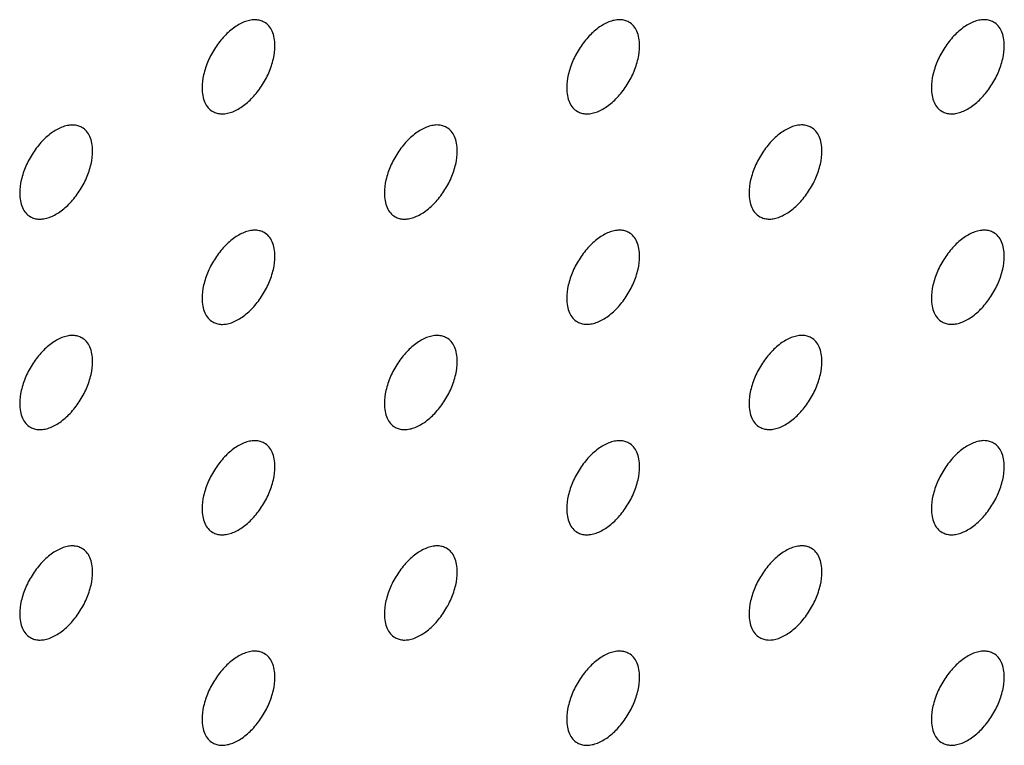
# Model space of a CAD drawing. Header units: inches. Extents: x 0 to 34, y 0 to 22.
# Tile 40 of 176: x 25.229 to 25.61, y 8.208 to 8.49. Entities that reach past the tile are written whole.
import ezdxf

# ---------------------------------------------------------------- set-up
doc = ezdxf.new("R2010")
doc.units = ezdxf.units.IN
doc.header["$LTSCALE"] = 1.87
doc.header["$MEASUREMENT"] = 0
doc.layers.add('02___PRT_ALL_AXES', color=7, linetype='CONTINUOUS')

msp = doc.modelspace()

# ---------------------------------------------------------------- linework, layer by layer
at = {"layer": '02___PRT_ALL_AXES', "color": 7, "linetype": 'CONTINUOUS'}
for points, knots in [([(25.32351, 8.48896), (25.32302, 8.48924), (25.32194, 8.4897), (25.32014, 8.48996), (25.31822, 8.48981), (25.31542, 8.48907), (25.31184, 8.48712), (25.30788, 8.48361), (25.30439, 8.47914), (25.30163, 8.47406), (25.29986, 8.46877), (25.29937, 8.46518), (25.29937, 8.46347)], [0, 0, 0, 0, 0.042842, 0.087441, 0.135298, 0.187275, 0.304489, 0.438213, 0.582466, 0.729664, 0.871609, 1, 1, 1, 1]), ([(25.32766, 8.47981), (25.32766, 8.48081), (25.3275, 8.48274), (25.32672, 8.48538), (25.32541, 8.48754), (25.32417, 8.48858), (25.32351, 8.48896)], [0, 0, 0, 0, 0.288094, 0.548173, 0.782164, 1, 1, 1, 1]), ([(25.46494, 8.48897), (25.46444, 8.48925), (25.46336, 8.4897), (25.46156, 8.48997), (25.45964, 8.48982), (25.45684, 8.48908), (25.45326, 8.48712), (25.44931, 8.48362), (25.44581, 8.47915), (25.44305, 8.47406), (25.44128, 8.46878), (25.44079, 8.46519), (25.44079, 8.46348)], [0, 0, 0, 0, 0.042842, 0.087441, 0.135298, 0.187275, 0.304489, 0.438213, 0.582466, 0.729664, 0.871609, 1, 1, 1, 1]), ([(25.46908, 8.47981), (25.46908, 8.48082), (25.46892, 8.48274), (25.46814, 8.48539), (25.46684, 8.48755), (25.4656, 8.48859), (25.46494, 8.48897)], [0, 0, 0, 0, 0.288094, 0.548173, 0.782164, 1, 1, 1, 1]), ([(25.60636, 8.48898), (25.60586, 8.48926), (25.60478, 8.48971), (25.60298, 8.48998), (25.60106, 8.48983), (25.59826, 8.48909), (25.59468, 8.48713), (25.59073, 8.48363), (25.58723, 8.47916), (25.58447, 8.47407), (25.5827, 8.46879), (25.58221, 8.4652), (25.58221, 8.46349)], [0, 0, 0, 0, 0.042842, 0.087441, 0.135298, 0.187275, 0.304489, 0.438213, 0.582466, 0.729664, 0.871609, 1, 1, 1, 1]), ([(25.6105, 8.47982), (25.6105, 8.48083), (25.61034, 8.48275), (25.60956, 8.4854), (25.60826, 8.48756), (25.60702, 8.48859), (25.60636, 8.48898)], [0, 0, 0, 0, 0.288094, 0.548173, 0.782164, 1, 1, 1, 1]), ([(25.30351, 8.45432), (25.30401, 8.45404), (25.30509, 8.45358), (25.30689, 8.45332), (25.30881, 8.45347), (25.31161, 8.45421), (25.31519, 8.45616), (25.31914, 8.45967), (25.32264, 8.46414), (25.3254, 8.46922), (25.32717, 8.47451), (25.32766, 8.4781), (25.32766, 8.47981)], [0, 0, 0, 0, 0.042842, 0.087441, 0.135298, 0.187275, 0.304489, 0.438213, 0.582466, 0.729664, 0.871609, 1, 1, 1, 1]), ([(25.44494, 8.45433), (25.44543, 8.45404), (25.44651, 8.45359), (25.44831, 8.45333), (25.45023, 8.45347), (25.45303, 8.45422), (25.45661, 8.45617), (25.46057, 8.45967), (25.46406, 8.46415), (25.46682, 8.46923), (25.46859, 8.47451), (25.46908, 8.47811), (25.46908, 8.47981)], [0, 0, 0, 0, 0.042842, 0.087441, 0.135298, 0.187275, 0.304489, 0.438213, 0.582466, 0.729664, 0.871609, 1, 1, 1, 1]), ([(25.58636, 8.45434), (25.58685, 8.45405), (25.58794, 8.4536), (25.58973, 8.45334), (25.59166, 8.45348), (25.59446, 8.45422), (25.59804, 8.45618), (25.60199, 8.45968), (25.60548, 8.46415), (25.60824, 8.46924), (25.61001, 8.47452), (25.6105, 8.47812), (25.6105, 8.47982)], [0, 0, 0, 0, 0.042842, 0.087441, 0.135298, 0.187275, 0.304489, 0.438213, 0.582466, 0.729664, 0.871609, 1, 1, 1, 1]), ([(25.29937, 8.46347), (25.29937, 8.46247), (25.29953, 8.46054), (25.30031, 8.4579), (25.30161, 8.45574), (25.30285, 8.4547), (25.30351, 8.45432)], [0, 0, 0, 0, 0.288094, 0.548173, 0.782164, 1, 1, 1, 1]), ([(25.44079, 8.46348), (25.44079, 8.46247), (25.44095, 8.46055), (25.44173, 8.45791), (25.44304, 8.45575), (25.44428, 8.45471), (25.44494, 8.45433)], [0, 0, 0, 0, 0.288094, 0.548173, 0.782164, 1, 1, 1, 1]), ([(25.58221, 8.46349), (25.58221, 8.46248), (25.58237, 8.46056), (25.58315, 8.45791), (25.58446, 8.45575), (25.5857, 8.45472), (25.58636, 8.45434)], [0, 0, 0, 0, 0.288094, 0.548173, 0.782164, 1, 1, 1, 1]), ([(25.2528, 8.44813), (25.25231, 8.44842), (25.25123, 8.44887), (25.24943, 8.44913), (25.2475, 8.44899), (25.24471, 8.44824), (25.24113, 8.44629), (25.23717, 8.44279), (25.23368, 8.43831), (25.23092, 8.43323), (25.22915, 8.42795), (25.22866, 8.42435), (25.22866, 8.42265)], [0, 0, 0, 0, 0.042842, 0.087441, 0.135298, 0.187275, 0.304489, 0.438213, 0.582466, 0.729664, 0.871609, 1, 1, 1, 1]), ([(25.25695, 8.43898), (25.25695, 8.43999), (25.25679, 8.44191), (25.25601, 8.44455), (25.2547, 8.44671), (25.25346, 8.44775), (25.2528, 8.44813)], [0, 0, 0, 0, 0.288094, 0.548173, 0.782164, 1, 1, 1, 1]), ([(25.39423, 8.44814), (25.39373, 8.44842), (25.39265, 8.44888), (25.39085, 8.44914), (25.38893, 8.44899), (25.38613, 8.44825), (25.38255, 8.4463), (25.3786, 8.44279), (25.3751, 8.43832), (25.37234, 8.43324), (25.37057, 8.42795), (25.37008, 8.42436), (25.37008, 8.42265)], [0, 0, 0, 0, 0.042842, 0.087441, 0.135298, 0.187275, 0.304489, 0.438213, 0.582466, 0.729664, 0.871609, 1, 1, 1, 1]), ([(25.39837, 8.43899), (25.39837, 8.43999), (25.39821, 8.44192), (25.39743, 8.44456), (25.39612, 8.44672), (25.39488, 8.44776), (25.39423, 8.44814)], [0, 0, 0, 0, 0.288094, 0.548173, 0.782164, 1, 1, 1, 1]), ([(25.53565, 8.44815), (25.53515, 8.44843), (25.53407, 8.44888), (25.53227, 8.44915), (25.53035, 8.449), (25.52755, 8.44826), (25.52397, 8.4463), (25.52002, 8.4428), (25.51652, 8.43833), (25.51376, 8.43324), (25.51199, 8.42796), (25.5115, 8.42437), (25.5115, 8.42266)], [0, 0, 0, 0, 0.042842, 0.087441, 0.135298, 0.187275, 0.304489, 0.438213, 0.582466, 0.729664, 0.871609, 1, 1, 1, 1]), ([(25.53979, 8.43899), (25.53979, 8.44), (25.53963, 8.44192), (25.53885, 8.44457), (25.53755, 8.44673), (25.53631, 8.44777), (25.53565, 8.44815)], [0, 0, 0, 0, 0.288094, 0.548173, 0.782164, 1, 1, 1, 1]), ([(25.2328, 8.41349), (25.2333, 8.41321), (25.23438, 8.41276), (25.23618, 8.41249), (25.2381, 8.41264), (25.2409, 8.41338), (25.24448, 8.41534), (25.24843, 8.41884), (25.25193, 8.42331), (25.25469, 8.4284), (25.25646, 8.43368), (25.25695, 8.43727), (25.25695, 8.43898)], [0, 0, 0, 0, 0.042842, 0.087441, 0.135298, 0.187275, 0.304489, 0.438213, 0.582466, 0.729664, 0.871609, 1, 1, 1, 1]), ([(25.37423, 8.4135), (25.37472, 8.41322), (25.3758, 8.41276), (25.3776, 8.4125), (25.37952, 8.41265), (25.38232, 8.41339), (25.3859, 8.41534), (25.38985, 8.41885), (25.39335, 8.42332), (25.39611, 8.4284), (25.39788, 8.43369), (25.39837, 8.43728), (25.39837, 8.43899)], [0, 0, 0, 0, 0.042842, 0.087441, 0.135298, 0.187275, 0.304489, 0.438213, 0.582466, 0.729664, 0.871609, 1, 1, 1, 1]), ([(25.51565, 8.41351), (25.51614, 8.41322), (25.51722, 8.41277), (25.51902, 8.41251), (25.52095, 8.41266), (25.52374, 8.4134), (25.52733, 8.41535), (25.53128, 8.41885), (25.53477, 8.42333), (25.53753, 8.42841), (25.5393, 8.4337), (25.53979, 8.43729), (25.53979, 8.43899)], [0, 0, 0, 0, 0.042842, 0.087441, 0.135298, 0.187275, 0.304489, 0.438213, 0.582466, 0.729664, 0.871609, 1, 1, 1, 1]), ([(25.22866, 8.42265), (25.22866, 8.42164), (25.22882, 8.41972), (25.2296, 8.41707), (25.2309, 8.41491), (25.23214, 8.41387), (25.2328, 8.41349)], [0, 0, 0, 0, 0.288094, 0.548173, 0.782164, 1, 1, 1, 1]), ([(25.37008, 8.42265), (25.37008, 8.42165), (25.37024, 8.41972), (25.37102, 8.41708), (25.37233, 8.41492), (25.37357, 8.41388), (25.37423, 8.4135)], [0, 0, 0, 0, 0.288094, 0.548173, 0.782164, 1, 1, 1, 1]), ([(25.5115, 8.42266), (25.5115, 8.42166), (25.51166, 8.41973), (25.51244, 8.41709), (25.51375, 8.41493), (25.51499, 8.41389), (25.51565, 8.41351)], [0, 0, 0, 0, 0.288094, 0.548173, 0.782164, 1, 1, 1, 1]), ([(25.32351, 8.40731), (25.32302, 8.4076), (25.32194, 8.40805), (25.32014, 8.40831), (25.31822, 8.40817), (25.31542, 8.40742), (25.31184, 8.40547), (25.30788, 8.40197), (25.30439, 8.39749), (25.30163, 8.39241), (25.29986, 8.38713), (25.29937, 8.38353), (25.29937, 8.38183)], [0, 0, 0, 0, 0.042842, 0.087441, 0.135298, 0.187275, 0.304489, 0.438213, 0.582466, 0.729664, 0.871609, 1, 1, 1, 1]), ([(25.46494, 8.40732), (25.46444, 8.4076), (25.46336, 8.40806), (25.46156, 8.40832), (25.45964, 8.40817), (25.45684, 8.40743), (25.45326, 8.40548), (25.44931, 8.40197), (25.44581, 8.3975), (25.44305, 8.39242), (25.44128, 8.38713), (25.44079, 8.38354), (25.44079, 8.38184)], [0, 0, 0, 0, 0.042842, 0.087441, 0.135298, 0.187275, 0.304489, 0.438213, 0.582466, 0.729664, 0.871609, 1, 1, 1, 1]), ([(25.60636, 8.40733), (25.60586, 8.40761), (25.60478, 8.40807), (25.60298, 8.40833), (25.60106, 8.40818), (25.59826, 8.40744), (25.59468, 8.40548), (25.59073, 8.40198), (25.58723, 8.39751), (25.58447, 8.39242), (25.5827, 8.38714), (25.58221, 8.38355), (25.58221, 8.38184)], [0, 0, 0, 0, 0.042842, 0.087441, 0.135298, 0.187275, 0.304489, 0.438213, 0.582466, 0.729664, 0.871609, 1, 1, 1, 1]), ([(25.32766, 8.39816), (25.32766, 8.39917), (25.3275, 8.40109), (25.32672, 8.40373), (25.32541, 8.4059), (25.32417, 8.40693), (25.32351, 8.40731)], [0, 0, 0, 0, 0.288094, 0.548173, 0.782164, 1, 1, 1, 1]), ([(25.46908, 8.39817), (25.46908, 8.39917), (25.46892, 8.4011), (25.46814, 8.40374), (25.46684, 8.4059), (25.4656, 8.40694), (25.46494, 8.40732)], [0, 0, 0, 0, 0.288094, 0.548173, 0.782164, 1, 1, 1, 1]), ([(25.6105, 8.39817), (25.6105, 8.39918), (25.61034, 8.4011), (25.60956, 8.40375), (25.60826, 8.40591), (25.60702, 8.40695), (25.60636, 8.40733)], [0, 0, 0, 0, 0.288094, 0.548173, 0.782164, 1, 1, 1, 1]), ([(25.30351, 8.37267), (25.30401, 8.37239), (25.30509, 8.37194), (25.30689, 8.37167), (25.30881, 8.37182), (25.31161, 8.37256), (25.31519, 8.37452), (25.31914, 8.37802), (25.32264, 8.38249), (25.3254, 8.38758), (25.32717, 8.39286), (25.32766, 8.39645), (25.32766, 8.39816)], [0, 0, 0, 0, 0.042842, 0.087441, 0.135298, 0.187275, 0.304489, 0.438213, 0.582466, 0.729664, 0.871609, 1, 1, 1, 1]), ([(25.44494, 8.37268), (25.44543, 8.3724), (25.44651, 8.37194), (25.44831, 8.37168), (25.45023, 8.37183), (25.45303, 8.37257), (25.45661, 8.37452), (25.46057, 8.37803), (25.46406, 8.3825), (25.46682, 8.38758), (25.46859, 8.39287), (25.46908, 8.39646), (25.46908, 8.39817)], [0, 0, 0, 0, 0.042842, 0.087441, 0.135298, 0.187275, 0.304489, 0.438213, 0.582466, 0.729664, 0.871609, 1, 1, 1, 1]), ([(25.58636, 8.37269), (25.58685, 8.3724), (25.58794, 8.37195), (25.58973, 8.37169), (25.59166, 8.37184), (25.59446, 8.37258), (25.59804, 8.37453), (25.60199, 8.37804), (25.60548, 8.38251), (25.60824, 8.38759), (25.61001, 8.39288), (25.6105, 8.39647), (25.6105, 8.39817)], [0, 0, 0, 0, 0.042842, 0.087441, 0.135298, 0.187275, 0.304489, 0.438213, 0.582466, 0.729664, 0.871609, 1, 1, 1, 1]), ([(25.29937, 8.38183), (25.29937, 8.38082), (25.29953, 8.3789), (25.30031, 8.37625), (25.30161, 8.37409), (25.30285, 8.37305), (25.30351, 8.37267)], [0, 0, 0, 0, 0.288094, 0.548173, 0.782164, 1, 1, 1, 1]), ([(25.44079, 8.38184), (25.44079, 8.38083), (25.44095, 8.3789), (25.44173, 8.37626), (25.44304, 8.3741), (25.44428, 8.37306), (25.44494, 8.37268)], [0, 0, 0, 0, 0.288094, 0.548173, 0.782164, 1, 1, 1, 1]), ([(25.58221, 8.38184), (25.58221, 8.38084), (25.58237, 8.37891), (25.58315, 8.37627), (25.58446, 8.37411), (25.5857, 8.37307), (25.58636, 8.37269)], [0, 0, 0, 0, 0.288094, 0.548173, 0.782164, 1, 1, 1, 1]), ([(25.2528, 8.36648), (25.25231, 8.36677), (25.25123, 8.36722), (25.24943, 8.36749), (25.2475, 8.36734), (25.24471, 8.3666), (25.24113, 8.36464), (25.23717, 8.36114), (25.23368, 8.35667), (25.23092, 8.35158), (25.22915, 8.3463), (25.22866, 8.34271), (25.22866, 8.341)], [0, 0, 0, 0, 0.042842, 0.087441, 0.135298, 0.187275, 0.304489, 0.438213, 0.582466, 0.729664, 0.871609, 1, 1, 1, 1]), ([(25.25695, 8.35733), (25.25695, 8.35834), (25.25679, 8.36026), (25.25601, 8.36291), (25.2547, 8.36507), (25.25346, 8.3661), (25.2528, 8.36648)], [0, 0, 0, 0, 0.288094, 0.548173, 0.782164, 1, 1, 1, 1]), ([(25.39423, 8.36649), (25.39373, 8.36678), (25.39265, 8.36723), (25.39085, 8.36749), (25.38893, 8.36735), (25.38613, 8.3666), (25.38255, 8.36465), (25.3786, 8.36115), (25.3751, 8.35668), (25.37234, 8.35159), (25.37057, 8.34631), (25.37008, 8.34271), (25.37008, 8.34101)], [0, 0, 0, 0, 0.042842, 0.087441, 0.135298, 0.187275, 0.304489, 0.438213, 0.582466, 0.729664, 0.871609, 1, 1, 1, 1]), ([(25.39837, 8.35734), (25.39837, 8.35835), (25.39821, 8.36027), (25.39743, 8.36292), (25.39612, 8.36508), (25.39488, 8.36611), (25.39423, 8.36649)], [0, 0, 0, 0, 0.288094, 0.548173, 0.782164, 1, 1, 1, 1]), ([(25.53565, 8.3665), (25.53515, 8.36679), (25.53407, 8.36724), (25.53227, 8.3675), (25.53035, 8.36735), (25.52755, 8.36661), (25.52397, 8.36466), (25.52002, 8.36115), (25.51652, 8.35668), (25.51376, 8.3516), (25.51199, 8.34631), (25.5115, 8.34272), (25.5115, 8.34102)], [0, 0, 0, 0, 0.042842, 0.087441, 0.135298, 0.187275, 0.304489, 0.438213, 0.582466, 0.729664, 0.871609, 1, 1, 1, 1]), ([(25.53979, 8.35735), (25.53979, 8.35835), (25.53963, 8.36028), (25.53885, 8.36292), (25.53755, 8.36508), (25.53631, 8.36612), (25.53565, 8.3665)], [0, 0, 0, 0, 0.288094, 0.548173, 0.782164, 1, 1, 1, 1]), ([(25.2328, 8.33185), (25.2333, 8.33156), (25.23438, 8.33111), (25.23618, 8.33085), (25.2381, 8.33099), (25.2409, 8.33173), (25.24448, 8.33369), (25.24843, 8.33719), (25.25193, 8.34166), (25.25469, 8.34675), (25.25646, 8.35203), (25.25695, 8.35563), (25.25695, 8.35733)], [0, 0, 0, 0, 0.042842, 0.087441, 0.135298, 0.187275, 0.304489, 0.438213, 0.582466, 0.729664, 0.871609, 1, 1, 1, 1]), ([(25.37423, 8.33185), (25.37472, 8.33157), (25.3758, 8.33112), (25.3776, 8.33085), (25.37952, 8.331), (25.38232, 8.33174), (25.3859, 8.3337), (25.38985, 8.3372), (25.39335, 8.34167), (25.39611, 8.34676), (25.39788, 8.35204), (25.39837, 8.35563), (25.39837, 8.35734)], [0, 0, 0, 0, 0.042842, 0.087441, 0.135298, 0.187275, 0.304489, 0.438213, 0.582466, 0.729664, 0.871609, 1, 1, 1, 1]), ([(25.51565, 8.33186), (25.51614, 8.33158), (25.51722, 8.33112), (25.51902, 8.33086), (25.52095, 8.33101), (25.52374, 8.33175), (25.52733, 8.33371), (25.53128, 8.33721), (25.53477, 8.34168), (25.53753, 8.34677), (25.5393, 8.35205), (25.53979, 8.35564), (25.53979, 8.35735)], [0, 0, 0, 0, 0.042842, 0.087441, 0.135298, 0.187275, 0.304489, 0.438213, 0.582466, 0.729664, 0.871609, 1, 1, 1, 1]), ([(25.22866, 8.341), (25.22866, 8.33999), (25.22882, 8.33807), (25.2296, 8.33542), (25.2309, 8.33326), (25.23214, 8.33223), (25.2328, 8.33185)], [0, 0, 0, 0, 0.288094, 0.548173, 0.782164, 1, 1, 1, 1]), ([(25.37008, 8.34101), (25.37008, 8.34), (25.37024, 8.33808), (25.37102, 8.33543), (25.37233, 8.33327), (25.37357, 8.33223), (25.37423, 8.33185)], [0, 0, 0, 0, 0.288094, 0.548173, 0.782164, 1, 1, 1, 1]), ([(25.5115, 8.34102), (25.5115, 8.34001), (25.51166, 8.33809), (25.51244, 8.33544), (25.51375, 8.33328), (25.51499, 8.33224), (25.51565, 8.33186)], [0, 0, 0, 0, 0.288094, 0.548173, 0.782164, 1, 1, 1, 1]), ([(25.32351, 8.32567), (25.32302, 8.32595), (25.32194, 8.3264), (25.32014, 8.32667), (25.31822, 8.32652), (25.31542, 8.32578), (25.31184, 8.32382), (25.30788, 8.32032), (25.30439, 8.31585), (25.30163, 8.31076), (25.29986, 8.30548), (25.29937, 8.30189), (25.29937, 8.30018)], [0, 0, 0, 0, 0.042842, 0.087441, 0.135298, 0.187275, 0.304489, 0.438213, 0.582466, 0.729664, 0.871609, 1, 1, 1, 1]), ([(25.32766, 8.31651), (25.32766, 8.31752), (25.3275, 8.31944), (25.32672, 8.32209), (25.32541, 8.32425), (25.32417, 8.32528), (25.32351, 8.32567)], [0, 0, 0, 0, 0.288094, 0.548173, 0.782164, 1, 1, 1, 1]), ([(25.46494, 8.32567), (25.46444, 8.32596), (25.46336, 8.32641), (25.46156, 8.32667), (25.45964, 8.32653), (25.45684, 8.32578), (25.45326, 8.32383), (25.44931, 8.32033), (25.44581, 8.31586), (25.44305, 8.31077), (25.44128, 8.30549), (25.44079, 8.30189), (25.44079, 8.30019)], [0, 0, 0, 0, 0.042842, 0.087441, 0.135298, 0.187275, 0.304489, 0.438213, 0.582466, 0.729664, 0.871609, 1, 1, 1, 1]), ([(25.46908, 8.31652), (25.46908, 8.31753), (25.46892, 8.31945), (25.46814, 8.3221), (25.46684, 8.32426), (25.4656, 8.32529), (25.46494, 8.32567)], [0, 0, 0, 0, 0.288094, 0.548173, 0.782164, 1, 1, 1, 1]), ([(25.60636, 8.32568), (25.60586, 8.32597), (25.60478, 8.32642), (25.60298, 8.32668), (25.60106, 8.32653), (25.59826, 8.32579), (25.59468, 8.32384), (25.59073, 8.32034), (25.58723, 8.31586), (25.58447, 8.31078), (25.5827, 8.30549), (25.58221, 8.3019), (25.58221, 8.3002)], [0, 0, 0, 0, 0.042842, 0.087441, 0.135298, 0.187275, 0.304489, 0.438213, 0.582466, 0.729664, 0.871609, 1, 1, 1, 1]), ([(25.6105, 8.31653), (25.6105, 8.31753), (25.61034, 8.31946), (25.60956, 8.3221), (25.60826, 8.32426), (25.60702, 8.3253), (25.60636, 8.32568)], [0, 0, 0, 0, 0.288094, 0.548173, 0.782164, 1, 1, 1, 1]), ([(25.30351, 8.29103), (25.30401, 8.29074), (25.30509, 8.29029), (25.30689, 8.29003), (25.30881, 8.29017), (25.31161, 8.29091), (25.31519, 8.29287), (25.31914, 8.29637), (25.32264, 8.30084), (25.3254, 8.30593), (25.32717, 8.31121), (25.32766, 8.31481), (25.32766, 8.31651)], [0, 0, 0, 0, 0.042842, 0.087441, 0.135298, 0.187275, 0.304489, 0.438213, 0.582466, 0.729664, 0.871609, 1, 1, 1, 1]), ([(25.44494, 8.29103), (25.44543, 8.29075), (25.44651, 8.2903), (25.44831, 8.29003), (25.45023, 8.29018), (25.45303, 8.29092), (25.45661, 8.29288), (25.46057, 8.29638), (25.46406, 8.30085), (25.46682, 8.30594), (25.46859, 8.31122), (25.46908, 8.31481), (25.46908, 8.31652)], [0, 0, 0, 0, 0.042842, 0.087441, 0.135298, 0.187275, 0.304489, 0.438213, 0.582466, 0.729664, 0.871609, 1, 1, 1, 1]), ([(25.58636, 8.29104), (25.58685, 8.29076), (25.58794, 8.29031), (25.58973, 8.29004), (25.59166, 8.29019), (25.59446, 8.29093), (25.59804, 8.29289), (25.60199, 8.29639), (25.60548, 8.30086), (25.60824, 8.30595), (25.61001, 8.31123), (25.6105, 8.31482), (25.6105, 8.31653)], [0, 0, 0, 0, 0.042842, 0.087441, 0.135298, 0.187275, 0.304489, 0.438213, 0.582466, 0.729664, 0.871609, 1, 1, 1, 1]), ([(25.29937, 8.30018), (25.29937, 8.29917), (25.29953, 8.29725), (25.30031, 8.2946), (25.30161, 8.29244), (25.30285, 8.29141), (25.30351, 8.29103)], [0, 0, 0, 0, 0.288094, 0.548173, 0.782164, 1, 1, 1, 1]), ([(25.44079, 8.30019), (25.44079, 8.29918), (25.44095, 8.29726), (25.44173, 8.29461), (25.44304, 8.29245), (25.44428, 8.29141), (25.44494, 8.29103)], [0, 0, 0, 0, 0.288094, 0.548173, 0.782164, 1, 1, 1, 1]), ([(25.58221, 8.3002), (25.58221, 8.29919), (25.58237, 8.29727), (25.58315, 8.29462), (25.58446, 8.29246), (25.5857, 8.29142), (25.58636, 8.29104)], [0, 0, 0, 0, 0.288094, 0.548173, 0.782164, 1, 1, 1, 1]), ([(25.2528, 8.28484), (25.25231, 8.28512), (25.25123, 8.28557), (25.24943, 8.28584), (25.2475, 8.28569), (25.24471, 8.28495), (25.24113, 8.28299), (25.23717, 8.27949), (25.23368, 8.27502), (25.23092, 8.26993), (25.22915, 8.26465), (25.22866, 8.26106), (25.22866, 8.25935)], [0, 0, 0, 0, 0.042842, 0.087441, 0.135298, 0.187275, 0.304489, 0.438213, 0.582466, 0.729664, 0.871609, 1, 1, 1, 1]), ([(25.25695, 8.27568), (25.25695, 8.27669), (25.25679, 8.27861), (25.25601, 8.28126), (25.2547, 8.28342), (25.25346, 8.28446), (25.2528, 8.28484)], [0, 0, 0, 0, 0.288094, 0.548173, 0.782164, 1, 1, 1, 1]), ([(25.39423, 8.28485), (25.39373, 8.28513), (25.39265, 8.28558), (25.39085, 8.28585), (25.38893, 8.2857), (25.38613, 8.28496), (25.38255, 8.283), (25.3786, 8.2795), (25.3751, 8.27503), (25.37234, 8.26994), (25.37057, 8.26466), (25.37008, 8.26107), (25.37008, 8.25936)], [0, 0, 0, 0, 0.042842, 0.087441, 0.135298, 0.187275, 0.304489, 0.438213, 0.582466, 0.729664, 0.871609, 1, 1, 1, 1]), ([(25.39837, 8.27569), (25.39837, 8.2767), (25.39821, 8.27862), (25.39743, 8.28127), (25.39612, 8.28343), (25.39488, 8.28447), (25.39423, 8.28485)], [0, 0, 0, 0, 0.288094, 0.548173, 0.782164, 1, 1, 1, 1]), ([(25.53565, 8.28485), (25.53515, 8.28514), (25.53407, 8.28559), (25.53227, 8.28585), (25.53035, 8.28571), (25.52755, 8.28497), (25.52397, 8.28301), (25.52002, 8.27951), (25.51652, 8.27504), (25.51376, 8.26995), (25.51199, 8.26467), (25.5115, 8.26107), (25.5115, 8.25937)], [0, 0, 0, 0, 0.042842, 0.087441, 0.135298, 0.187275, 0.304489, 0.438213, 0.582466, 0.729664, 0.871609, 1, 1, 1, 1]), ([(25.53979, 8.2757), (25.53979, 8.27671), (25.53963, 8.27863), (25.53885, 8.28128), (25.53755, 8.28344), (25.53631, 8.28447), (25.53565, 8.28485)], [0, 0, 0, 0, 0.288094, 0.548173, 0.782164, 1, 1, 1, 1]), ([(25.2328, 8.2502), (25.2333, 8.24991), (25.23438, 8.24946), (25.23618, 8.2492), (25.2381, 8.24935), (25.2409, 8.25009), (25.24448, 8.25204), (25.24843, 8.25555), (25.25193, 8.26002), (25.25469, 8.2651), (25.25646, 8.27039), (25.25695, 8.27398), (25.25695, 8.27568)], [0, 0, 0, 0, 0.042842, 0.087441, 0.135298, 0.187275, 0.304489, 0.438213, 0.582466, 0.729664, 0.871609, 1, 1, 1, 1]), ([(25.37423, 8.25021), (25.37472, 8.24992), (25.3758, 8.24947), (25.3776, 8.24921), (25.37952, 8.24935), (25.38232, 8.2501), (25.3859, 8.25205), (25.38985, 8.25555), (25.39335, 8.26002), (25.39611, 8.26511), (25.39788, 8.27039), (25.39837, 8.27399), (25.39837, 8.27569)], [0, 0, 0, 0, 0.042842, 0.087441, 0.135298, 0.187275, 0.304489, 0.438213, 0.582466, 0.729664, 0.871609, 1, 1, 1, 1]), ([(25.51565, 8.25021), (25.51614, 8.24993), (25.51722, 8.24948), (25.51902, 8.24921), (25.52095, 8.24936), (25.52374, 8.2501), (25.52733, 8.25206), (25.53128, 8.25556), (25.53477, 8.26003), (25.53753, 8.26512), (25.5393, 8.2704), (25.53979, 8.27399), (25.53979, 8.2757)], [0, 0, 0, 0, 0.042842, 0.087441, 0.135298, 0.187275, 0.304489, 0.438213, 0.582466, 0.729664, 0.871609, 1, 1, 1, 1]), ([(25.22866, 8.25935), (25.22866, 8.25835), (25.22882, 8.25642), (25.2296, 8.25378), (25.2309, 8.25162), (25.23214, 8.25058), (25.2328, 8.2502)], [0, 0, 0, 0, 0.288094, 0.548173, 0.782164, 1, 1, 1, 1]), ([(25.37008, 8.25936), (25.37008, 8.25835), (25.37024, 8.25643), (25.37102, 8.25378), (25.37233, 8.25162), (25.37357, 8.25059), (25.37423, 8.25021)], [0, 0, 0, 0, 0.288094, 0.548173, 0.782164, 1, 1, 1, 1]), ([(25.5115, 8.25937), (25.5115, 8.25836), (25.51166, 8.25644), (25.51244, 8.25379), (25.51375, 8.25163), (25.51499, 8.2506), (25.51565, 8.25021)], [0, 0, 0, 0, 0.288094, 0.548173, 0.782164, 1, 1, 1, 1]), ([(25.32351, 8.24402), (25.32302, 8.2443), (25.32194, 8.24476), (25.32014, 8.24502), (25.31822, 8.24487), (25.31542, 8.24413), (25.31184, 8.24217), (25.30788, 8.23867), (25.30439, 8.2342), (25.30163, 8.22911), (25.29986, 8.22383), (25.29937, 8.22024), (25.29937, 8.21853)], [0, 0, 0, 0, 0.042842, 0.087441, 0.135298, 0.187275, 0.304489, 0.438213, 0.582466, 0.729664, 0.871609, 1, 1, 1, 1]), ([(25.32766, 8.23486), (25.32766, 8.23587), (25.3275, 8.23779), (25.32672, 8.24044), (25.32541, 8.2426), (25.32417, 8.24364), (25.32351, 8.24402)], [0, 0, 0, 0, 0.288094, 0.548173, 0.782164, 1, 1, 1, 1]), ([(25.46494, 8.24403), (25.46444, 8.24431), (25.46336, 8.24476), (25.46156, 8.24503), (25.45964, 8.24488), (25.45684, 8.24414), (25.45326, 8.24218), (25.44931, 8.23868), (25.44581, 8.23421), (25.44305, 8.22912), (25.44128, 8.22384), (25.44079, 8.22025), (25.44079, 8.21854)], [0, 0, 0, 0, 0.042842, 0.087441, 0.135298, 0.187275, 0.304489, 0.438213, 0.582466, 0.729664, 0.871609, 1, 1, 1, 1]), ([(25.46908, 8.23487), (25.46908, 8.23588), (25.46892, 8.2378), (25.46814, 8.24045), (25.46684, 8.24261), (25.4656, 8.24365), (25.46494, 8.24403)], [0, 0, 0, 0, 0.288094, 0.548173, 0.782164, 1, 1, 1, 1]), ([(25.60636, 8.24403), (25.60586, 8.24432), (25.60478, 8.24477), (25.60298, 8.24503), (25.60106, 8.24489), (25.59826, 8.24415), (25.59468, 8.24219), (25.59073, 8.23869), (25.58723, 8.23422), (25.58447, 8.22913), (25.5827, 8.22385), (25.58221, 8.22025), (25.58221, 8.21855)], [0, 0, 0, 0, 0.042842, 0.087441, 0.135298, 0.187275, 0.304489, 0.438213, 0.582466, 0.729664, 0.871609, 1, 1, 1, 1]), ([(25.6105, 8.23488), (25.6105, 8.23589), (25.61034, 8.23781), (25.60956, 8.24046), (25.60826, 8.24262), (25.60702, 8.24365), (25.60636, 8.24403)], [0, 0, 0, 0, 0.288094, 0.548173, 0.782164, 1, 1, 1, 1]), ([(25.30351, 8.20938), (25.30401, 8.20909), (25.30509, 8.20864), (25.30689, 8.20838), (25.30881, 8.20853), (25.31161, 8.20927), (25.31519, 8.21122), (25.31914, 8.21473), (25.32264, 8.2192), (25.3254, 8.22428), (25.32717, 8.22957), (25.32766, 8.23316), (25.32766, 8.23486)], [0, 0, 0, 0, 0.042842, 0.087441, 0.135298, 0.187275, 0.304489, 0.438213, 0.582466, 0.729664, 0.871609, 1, 1, 1, 1]), ([(25.44494, 8.20939), (25.44543, 8.2091), (25.44651, 8.20865), (25.44831, 8.20839), (25.45023, 8.20853), (25.45303, 8.20928), (25.45661, 8.21123), (25.46057, 8.21473), (25.46406, 8.2192), (25.46682, 8.22429), (25.46859, 8.22957), (25.46908, 8.23317), (25.46908, 8.23487)], [0, 0, 0, 0, 0.042842, 0.087441, 0.135298, 0.187275, 0.304489, 0.438213, 0.582466, 0.729664, 0.871609, 1, 1, 1, 1]), ([(25.58636, 8.2094), (25.58685, 8.20911), (25.58794, 8.20866), (25.58973, 8.20839), (25.59166, 8.20854), (25.59446, 8.20928), (25.59804, 8.21124), (25.60199, 8.21474), (25.60548, 8.21921), (25.60824, 8.2243), (25.61001, 8.22958), (25.6105, 8.23317), (25.6105, 8.23488)], [0, 0, 0, 0, 0.042842, 0.087441, 0.135298, 0.187275, 0.304489, 0.438213, 0.582466, 0.729664, 0.871609, 1, 1, 1, 1]), ([(25.29937, 8.21853), (25.29937, 8.21753), (25.29953, 8.2156), (25.30031, 8.21296), (25.30161, 8.2108), (25.30285, 8.20976), (25.30351, 8.20938)], [0, 0, 0, 0, 0.288094, 0.548173, 0.782164, 1, 1, 1, 1]), ([(25.44079, 8.21854), (25.44079, 8.21753), (25.44095, 8.21561), (25.44173, 8.21296), (25.44304, 8.2108), (25.44428, 8.20977), (25.44494, 8.20939)], [0, 0, 0, 0, 0.288094, 0.548173, 0.782164, 1, 1, 1, 1]), ([(25.58221, 8.21855), (25.58221, 8.21754), (25.58237, 8.21562), (25.58315, 8.21297), (25.58446, 8.21081), (25.5857, 8.20978), (25.58636, 8.2094)], [0, 0, 0, 0, 0.288094, 0.548173, 0.782164, 1, 1, 1, 1])]:
    msp.add_open_spline(points, degree=3, knots=knots, dxfattribs=at)

doc.saveas('drawing.dxf')
